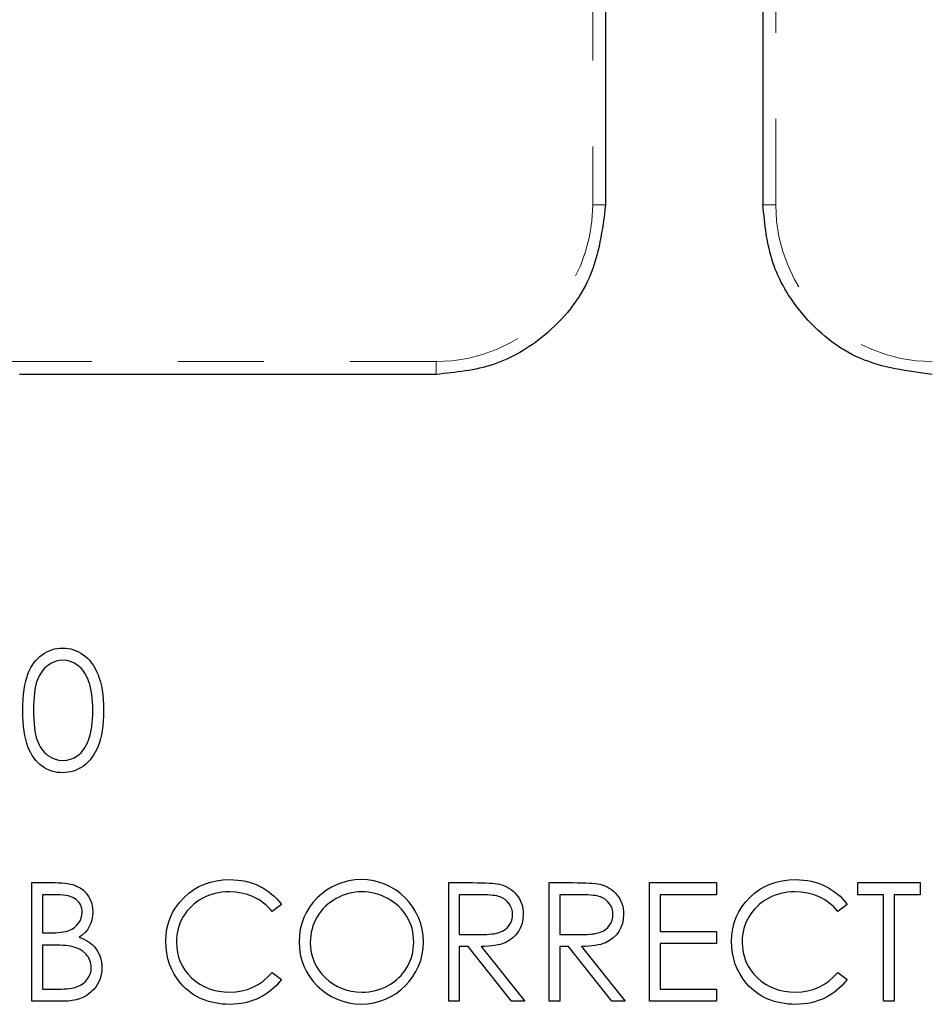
# Model space of a CAD drawing. Header units: inches. Extents: x 7.3 to 43.3, y -43.5 to -20.4.
# Tile 45 of 136: x 20.6 to 21.7, y -31.9 to -30.7. Entities that reach past the tile are written whole.
import ezdxf

# ---------------------------------------------------------------- set-up
doc = ezdxf.new("R2010")
doc.units = ezdxf.units.IN
doc.header["$LTSCALE"] = 0.5
doc.header["$MEASUREMENT"] = 0
doc.linetypes.add('HIDDEN', pattern=[0.225, 0.15, -0.075])
doc.layers.add('APP-M-S', color=30, linetype='Continuous')

msp = doc.modelspace()

# ---------------------------------------------------------------- linework, layer by layer
at = {"color": 7, "linetype": 'Continuous'}
for p, q in [((20.6209, -31.4814), (20.6237, -31.4798)), ((20.6237, -31.4798), (20.6265, -31.4785)), ((20.6265, -31.4785), (20.6295, -31.4774)), ((20.6295, -31.4774), (20.6325, -31.4765)), ((20.6325, -31.4765), (20.6356, -31.4759)), ((20.6356, -31.4759), (20.6387, -31.4756)), ((20.6387, -31.4756), (20.642, -31.4755)), ((20.642, -31.4755), (20.642, -31.4755)), ((20.642, -31.4755), (20.6453, -31.4756)), ((20.6453, -31.4756), (20.6485, -31.4759)), ((20.6485, -31.4759), (20.6516, -31.4765)), ((20.6516, -31.4765), (20.6547, -31.4774)), ((20.6547, -31.4774), (20.6577, -31.4785)), ((20.6577, -31.4785), (20.6606, -31.4798)), ((20.6606, -31.4798), (20.6634, -31.4814)), ((20.6068, -31.4956), (20.6088, -31.4926)), ((20.6088, -31.4926), (20.6109, -31.4899)), ((20.6109, -31.4899), (20.6132, -31.4874)), ((20.6132, -31.4874), (20.6156, -31.4852)), ((20.6156, -31.4852), (20.6182, -31.4832)), ((20.6182, -31.4832), (20.6209, -31.4814)), ((20.6334, -31.4911), (20.6291, -31.493)), ((20.6378, -31.49), (20.6334, -31.4911)), ((20.6424, -31.4896), (20.6378, -31.49)), ((20.6469, -31.49), (20.6424, -31.4896)), ((20.6424, -31.4896), (20.6424, -31.4896)), ((20.6513, -31.4911), (20.6469, -31.49)), ((20.6555, -31.493), (20.6513, -31.4911)), ((20.6634, -31.4814), (20.6661, -31.4832)), ((20.6661, -31.4832), (20.6688, -31.4852)), ((20.6688, -31.4852), (20.6713, -31.4876)), ((20.6713, -31.4876), (20.6736, -31.4901)), ((20.6736, -31.4901), (20.6758, -31.4929)), ((20.6017, -31.5057), (20.6033, -31.5021)), ((20.6033, -31.5021), (20.6049, -31.4987)), ((20.6049, -31.4987), (20.6068, -31.4956)), ((20.6178, -31.503), (20.6163, -31.5053)), ((20.6194, -31.5009), (20.6178, -31.503)), ((20.6211, -31.499), (20.6194, -31.5009)), ((20.623, -31.4972), (20.6211, -31.499)), ((20.625, -31.4956), (20.623, -31.4972)), ((20.6291, -31.493), (20.625, -31.4956)), ((20.6597, -31.4956), (20.6555, -31.493)), ((20.6617, -31.4972), (20.6597, -31.4956)), ((20.6636, -31.499), (20.6617, -31.4972)), ((20.6654, -31.5011), (20.6636, -31.499)), ((20.667, -31.5033), (20.6654, -31.5011)), ((20.6686, -31.5058), (20.667, -31.5033)), ((20.6758, -31.4929), (20.6779, -31.4959)), ((20.6779, -31.4959), (20.6798, -31.4991)), ((20.6798, -31.4991), (20.6816, -31.5027)), ((20.6816, -31.5027), (20.6833, -31.5064)), ((20.5982, -31.5187), (20.5992, -31.514)), ((20.5992, -31.514), (20.6004, -31.5097)), ((20.6004, -31.5097), (20.6017, -31.5057)), ((20.6125, -31.5133), (20.6115, -31.5164)), ((20.6137, -31.5105), (20.6125, -31.5133)), ((20.6149, -31.5078), (20.6137, -31.5105)), ((20.6163, -31.5053), (20.6149, -31.5078)), ((20.67, -31.5085), (20.6686, -31.5058)), ((20.6713, -31.5114), (20.67, -31.5085)), ((20.6725, -31.5146), (20.6713, -31.5114)), ((20.6736, -31.5179), (20.6725, -31.5146)), ((20.6833, -31.5064), (20.6847, -31.5104)), ((20.6847, -31.5104), (20.686, -31.5148)), ((20.686, -31.5148), (20.6871, -31.5195)), ((20.5967, -31.5292), (20.5974, -31.5237)), ((20.5974, -31.5237), (20.5982, -31.5187)), ((20.6099, -31.5236), (20.6094, -31.5278)), ((20.6107, -31.5199), (20.6099, -31.5236)), ((20.6115, -31.5164), (20.6107, -31.5199)), ((20.6746, -31.5215), (20.6736, -31.5179)), ((20.6754, -31.5253), (20.6746, -31.5215)), ((20.676, -31.5294), (20.6754, -31.5253)), ((20.6871, -31.5195), (20.688, -31.5245)), ((20.688, -31.5245), (20.6887, -31.5299)), ((20.596, -31.5413), (20.5963, -31.5351)), ((20.5963, -31.5351), (20.5967, -31.5292)), ((20.6086, -31.5371), (20.6083, -31.5423)), ((20.6089, -31.5323), (20.6086, -31.5371)), ((20.6094, -31.5278), (20.6089, -31.5323)), ((20.6765, -31.5337), (20.676, -31.5294)), ((20.6769, -31.5382), (20.6765, -31.5337)), ((20.6771, -31.5429), (20.6769, -31.5382)), ((20.6887, -31.5299), (20.6892, -31.5356)), ((20.6892, -31.5356), (20.6894, -31.5416)), ((20.5959, -31.548), (20.596, -31.5413)), ((20.596, -31.5545), (20.5959, -31.548)), ((20.6083, -31.5423), (20.6083, -31.5479)), ((20.6083, -31.5479), (20.6083, -31.5534)), ((20.6772, -31.5479), (20.6771, -31.5429)), ((20.6771, -31.5529), (20.6772, -31.5479)), ((20.6772, -31.5479), (20.6772, -31.5479)), ((20.6894, -31.5416), (20.6896, -31.548)), ((20.6896, -31.548), (20.6894, -31.5543)), ((20.6896, -31.548), (20.6896, -31.548)), ((20.5963, -31.5607), (20.596, -31.5545)), ((20.5967, -31.5666), (20.5963, -31.5607)), ((20.6083, -31.5534), (20.6086, -31.5586)), ((20.6086, -31.5586), (20.6089, -31.5635)), ((20.6764, -31.5623), (20.6769, -31.5577)), ((20.6769, -31.5577), (20.6771, -31.5529)), ((20.6892, -31.5603), (20.6887, -31.5659)), ((20.6894, -31.5543), (20.6892, -31.5603)), ((20.5974, -31.572), (20.5967, -31.5666)), ((20.5982, -31.5771), (20.5974, -31.572)), ((20.6089, -31.5635), (20.6093, -31.5679)), ((20.6093, -31.5679), (20.6099, -31.5721)), ((20.6099, -31.5721), (20.6107, -31.5759)), ((20.6743, -31.575), (20.6751, -31.5709)), ((20.6751, -31.5709), (20.6759, -31.5667)), ((20.6759, -31.5667), (20.6764, -31.5623)), ((20.688, -31.5713), (20.6871, -31.5763)), ((20.6887, -31.5659), (20.688, -31.5713)), ((20.5992, -31.5818), (20.5982, -31.5771)), ((20.6004, -31.5862), (20.5992, -31.5818)), ((20.6107, -31.5759), (20.6115, -31.5793)), ((20.6115, -31.5793), (20.6125, -31.5824)), ((20.6125, -31.5824), (20.6136, -31.5853)), ((20.6709, -31.5854), (20.672, -31.5825)), ((20.672, -31.5825), (20.6732, -31.5788)), ((20.672, -31.5825), (20.672, -31.5825)), ((20.6732, -31.5788), (20.6743, -31.575)), ((20.686, -31.5809), (20.6848, -31.5853)), ((20.6871, -31.5763), (20.686, -31.5809)), ((20.6018, -31.5901), (20.6004, -31.5862)), ((20.6034, -31.5937), (20.6018, -31.5901)), ((20.6051, -31.5972), (20.6034, -31.5937)), ((20.6136, -31.5853), (20.6149, -31.5879)), ((20.6149, -31.5879), (20.6162, -31.5904)), ((20.6162, -31.5904), (20.6177, -31.5927)), ((20.6177, -31.5927), (20.6194, -31.5948)), ((20.6194, -31.5948), (20.6211, -31.5968)), ((20.6635, -31.597), (20.6652, -31.595)), ((20.6652, -31.595), (20.6668, -31.5929)), ((20.6668, -31.5929), (20.6683, -31.5906)), ((20.6683, -31.5906), (20.6696, -31.5881)), ((20.6696, -31.5881), (20.6709, -31.5854)), ((20.6817, -31.593), (20.6799, -31.5965)), ((20.6833, -31.5893), (20.6817, -31.593)), ((20.6848, -31.5853), (20.6833, -31.5893)), ((20.6069, -31.6003), (20.6051, -31.5972)), ((20.6089, -31.6033), (20.6069, -31.6003)), ((20.611, -31.606), (20.6089, -31.6033)), ((20.6133, -31.6085), (20.611, -31.606)), ((20.6211, -31.5968), (20.623, -31.5985)), ((20.623, -31.5985), (20.625, -31.6001)), ((20.625, -31.6001), (20.6292, -31.6028)), ((20.6292, -31.6028), (20.6335, -31.6047)), ((20.6335, -31.6047), (20.6379, -31.6058)), ((20.6379, -31.6058), (20.6424, -31.6062)), ((20.6424, -31.6062), (20.647, -31.6058)), ((20.6424, -31.6062), (20.6424, -31.6062)), ((20.647, -31.6058), (20.6514, -31.6047)), ((20.6514, -31.6047), (20.6556, -31.6029)), ((20.6556, -31.6029), (20.6597, -31.6003)), ((20.6597, -31.6003), (20.6617, -31.5987)), ((20.6617, -31.5987), (20.6635, -31.597)), ((20.6738, -31.6056), (20.6714, -31.6081)), ((20.676, -31.6028), (20.6738, -31.6056)), ((20.678, -31.5998), (20.676, -31.6028)), ((20.6799, -31.5965), (20.678, -31.5998)), ((20.6157, -31.6107), (20.6133, -31.6085)), ((20.6183, -31.6127), (20.6157, -31.6107)), ((20.621, -31.6145), (20.6183, -31.6127)), ((20.6237, -31.616), (20.621, -31.6145)), ((20.6266, -31.6174), (20.6237, -31.616)), ((20.6295, -31.6184), (20.6266, -31.6174)), ((20.6325, -31.6192), (20.6295, -31.6184)), ((20.6547, -31.6184), (20.6517, -31.6192)), ((20.6577, -31.6173), (20.6547, -31.6184)), ((20.6606, -31.6159), (20.6577, -31.6173)), ((20.6635, -31.6143), (20.6606, -31.6159)), ((20.6662, -31.6125), (20.6635, -31.6143)), ((20.6689, -31.6104), (20.6662, -31.6125)), ((20.6714, -31.6081), (20.6689, -31.6104)), ((20.6356, -31.6199), (20.6325, -31.6192)), ((20.6387, -31.6202), (20.6356, -31.6199)), ((20.642, -31.6203), (20.6387, -31.6202)), ((20.6453, -31.6202), (20.642, -31.6203)), ((20.642, -31.6203), (20.642, -31.6203)), ((20.6485, -31.6198), (20.6453, -31.6202)), ((20.6517, -31.6192), (20.6485, -31.6198)), ((20.6065, -31.748), (20.6334, -31.748)), ((20.6065, -31.8858), (20.6065, -31.748)), ((20.6334, -31.748), (20.6334, -31.748)), ((20.6334, -31.748), (20.6374, -31.7481)), ((20.6374, -31.7481), (20.6411, -31.7483)), ((20.6411, -31.7483), (20.6445, -31.7486)), ((20.6445, -31.7486), (20.6478, -31.749)), ((20.6478, -31.749), (20.6508, -31.7496)), ((20.6508, -31.7496), (20.6535, -31.7502)), ((20.6535, -31.7502), (20.6561, -31.751)), ((20.6561, -31.751), (20.6584, -31.752)), ((20.6584, -31.752), (20.6625, -31.7542)), ((20.6625, -31.7542), (20.6662, -31.7569)), ((20.7944, -31.7561), (20.8005, -31.7526)), ((20.8005, -31.7526), (20.8069, -31.7497)), ((20.8069, -31.7497), (20.8137, -31.7474)), ((20.8137, -31.7474), (20.8209, -31.7458)), ((20.8209, -31.7458), (20.8283, -31.7448)), ((20.8283, -31.7448), (20.8361, -31.7445)), ((20.8361, -31.7445), (20.8361, -31.7445)), ((20.8361, -31.7445), (20.8409, -31.7446)), ((20.8409, -31.7446), (20.8455, -31.745)), ((20.8455, -31.745), (20.85, -31.7456)), ((20.85, -31.7456), (20.8544, -31.7464)), ((20.8544, -31.7464), (20.8587, -31.7474)), ((20.8587, -31.7474), (20.8628, -31.7488)), ((20.8628, -31.7488), (20.8669, -31.7503)), ((20.8669, -31.7503), (20.8708, -31.7521)), ((20.8708, -31.7521), (20.8746, -31.7541)), ((20.8746, -31.7541), (20.8782, -31.7563)), ((21.0906, -31.748), (21.1181, -31.748)), ((21.0906, -31.8858), (21.0906, -31.748)), ((21.1181, -31.748), (21.1181, -31.748)), ((21.1181, -31.748), (21.1237, -31.7481)), ((21.1237, -31.7481), (21.1287, -31.7481)), ((21.1287, -31.7481), (21.1333, -31.7483)), ((21.1333, -31.7483), (21.1375, -31.7485)), ((21.1375, -31.7485), (21.1411, -31.7488)), ((21.1411, -31.7488), (21.1443, -31.7491)), ((21.1443, -31.7491), (21.1471, -31.7495)), ((21.1471, -31.7495), (21.1494, -31.7499)), ((21.1494, -31.7499), (21.1494, -31.7499)), ((21.1494, -31.7499), (21.1524, -31.7507)), ((21.1524, -31.7507), (21.1552, -31.7517)), ((21.1552, -31.7517), (21.158, -31.7529)), ((21.158, -31.7529), (21.1605, -31.7543)), ((21.1605, -31.7543), (21.163, -31.756)), ((21.2072, -31.748), (21.2347, -31.748)), ((21.2072, -31.8858), (21.2072, -31.748)), ((21.2347, -31.748), (21.2347, -31.748)), ((21.2347, -31.748), (21.2403, -31.7481)), ((21.2403, -31.7481), (21.2453, -31.7481)), ((21.2453, -31.7481), (21.2499, -31.7483)), ((21.2499, -31.7483), (21.2541, -31.7485)), ((21.2541, -31.7485), (21.2577, -31.7488)), ((21.2577, -31.7488), (21.2609, -31.7491)), ((21.2609, -31.7491), (21.2637, -31.7495)), ((21.2637, -31.7495), (21.266, -31.7499)), ((21.266, -31.7499), (21.266, -31.7499)), ((21.266, -31.7499), (21.269, -31.7507)), ((21.269, -31.7507), (21.2718, -31.7517)), ((21.2718, -31.7517), (21.2746, -31.7529)), ((21.2746, -31.7529), (21.2771, -31.7543)), ((21.2771, -31.7543), (21.2796, -31.756)), ((21.3238, -31.748), (21.4015, -31.748)), ((21.3238, -31.8858), (21.3238, -31.748)), ((21.4015, -31.748), (21.4015, -31.748)), ((21.4015, -31.748), (21.4015, -31.7622)), ((21.4515, -31.7561), (21.4577, -31.7526)), ((21.4577, -31.7526), (21.4641, -31.7497)), ((21.4641, -31.7497), (21.4709, -31.7474)), ((21.4709, -31.7474), (21.478, -31.7458)), ((21.478, -31.7458), (21.4855, -31.7448)), ((21.4855, -31.7448), (21.4933, -31.7445)), ((21.4933, -31.7445), (21.4933, -31.7445)), ((21.4933, -31.7445), (21.498, -31.7446)), ((21.498, -31.7446), (21.5027, -31.745)), ((21.5027, -31.745), (21.5072, -31.7456)), ((21.5072, -31.7456), (21.5116, -31.7464)), ((21.5116, -31.7464), (21.5159, -31.7474)), ((21.5159, -31.7474), (21.52, -31.7488)), ((21.52, -31.7488), (21.5241, -31.7503)), ((21.5241, -31.7503), (21.528, -31.7521)), ((21.528, -31.7521), (21.5318, -31.7541)), ((21.5318, -31.7541), (21.5354, -31.7563)), ((21.5658, -31.7622), (21.5658, -31.748)), ((21.5658, -31.748), (21.5658, -31.748)), ((21.5658, -31.748), (21.6382, -31.748)), ((21.6382, -31.748), (21.6382, -31.748)), ((21.6382, -31.748), (21.6382, -31.7622)), ((20.6189, -31.7622), (20.6189, -31.8063)), ((20.6357, -31.7622), (20.6189, -31.7622)), ((20.6393, -31.7622), (20.6357, -31.7622)), ((20.6357, -31.7622), (20.6357, -31.7622)), ((20.6428, -31.7625), (20.6393, -31.7622)), ((20.6459, -31.7629), (20.6428, -31.7625)), ((20.6488, -31.7635), (20.6459, -31.7629)), ((20.6515, -31.7643), (20.6488, -31.7635)), ((20.6538, -31.7652), (20.6515, -31.7643)), ((20.656, -31.7663), (20.6538, -31.7652)), ((20.6578, -31.7676), (20.656, -31.7663)), ((20.6662, -31.7569), (20.6694, -31.7603)), ((20.6694, -31.7603), (20.6721, -31.7641)), ((20.6721, -31.7641), (20.6743, -31.7683)), ((20.7782, -31.7705), (20.7831, -31.7652)), ((20.7831, -31.7652), (20.7886, -31.7603)), ((20.7886, -31.7603), (20.7944, -31.7561)), ((20.8043, -31.7664), (20.8008, -31.7685)), ((20.8079, -31.7646), (20.8043, -31.7664)), ((20.8116, -31.763), (20.8079, -31.7646)), ((20.8154, -31.7617), (20.8116, -31.763)), ((20.8192, -31.7606), (20.8154, -31.7617)), ((20.8231, -31.7597), (20.8192, -31.7606)), ((20.8271, -31.7591), (20.8231, -31.7597)), ((20.8312, -31.7587), (20.8271, -31.7591)), ((20.8354, -31.7586), (20.8312, -31.7587)), ((20.8429, -31.759), (20.8354, -31.7586)), ((20.8354, -31.7586), (20.8354, -31.7586)), ((20.85, -31.7601), (20.8429, -31.759)), ((20.8569, -31.7619), (20.85, -31.7601)), ((20.8635, -31.7645), (20.8569, -31.7619)), ((20.8666, -31.766), (20.8635, -31.7645)), ((20.8697, -31.7677), (20.8666, -31.766)), ((20.8782, -31.7563), (20.8817, -31.7586)), ((20.8817, -31.7586), (20.8849, -31.7612)), ((20.8849, -31.7612), (20.888, -31.7639)), ((20.888, -31.7639), (20.8909, -31.7669)), ((20.8909, -31.7669), (20.8937, -31.77)), ((20.9597, -31.7665), (20.9563, -31.7686)), ((20.9633, -31.7647), (20.9597, -31.7665)), ((20.9669, -31.7631), (20.9633, -31.7647)), ((20.9706, -31.7617), (20.9669, -31.7631)), ((20.9743, -31.7606), (20.9706, -31.7617)), ((20.978, -31.7597), (20.9743, -31.7606)), ((20.9818, -31.7591), (20.978, -31.7597)), ((20.9857, -31.7587), (20.9818, -31.7591)), ((20.9896, -31.7586), (20.9857, -31.7587)), ((20.9936, -31.7587), (20.9896, -31.7586)), ((20.9975, -31.7591), (20.9936, -31.7587)), ((21.0014, -31.7597), (20.9975, -31.7591)), ((21.0052, -31.7606), (21.0014, -31.7597)), ((21.0089, -31.7617), (21.0052, -31.7606)), ((21.0126, -31.7631), (21.0089, -31.7617)), ((21.0163, -31.7647), (21.0126, -31.7631)), ((21.0199, -31.7665), (21.0163, -31.7647)), ((21.0234, -31.7686), (21.0199, -31.7665)), ((21.1029, -31.7622), (21.1029, -31.8081)), ((21.1288, -31.7622), (21.1029, -31.7622)), ((21.1324, -31.7622), (21.1288, -31.7622)), ((21.1288, -31.7622), (21.1288, -31.7622)), ((21.1358, -31.7623), (21.1324, -31.7622)), ((21.1388, -31.7625), (21.1358, -31.7623)), ((21.1417, -31.7628), (21.1388, -31.7625)), ((21.1442, -31.7631), (21.1417, -31.7628)), ((21.1465, -31.7635), (21.1442, -31.7631)), ((21.1485, -31.764), (21.1465, -31.7635)), ((21.1503, -31.7646), (21.1485, -31.764)), ((21.1534, -31.7659), (21.1503, -31.7646)), ((21.1562, -31.7677), (21.1534, -31.7659)), ((21.163, -31.756), (21.1653, -31.7578)), ((21.1653, -31.7578), (21.1674, -31.7598)), ((21.1674, -31.7598), (21.1694, -31.762)), ((21.1694, -31.762), (21.1712, -31.7644)), ((21.1712, -31.7644), (21.1728, -31.767)), ((21.1728, -31.767), (21.1741, -31.7696)), ((21.2195, -31.7622), (21.2195, -31.8081)), ((21.2454, -31.7622), (21.2195, -31.7622)), ((21.249, -31.7622), (21.2454, -31.7622)), ((21.2454, -31.7622), (21.2454, -31.7622)), ((21.2524, -31.7623), (21.249, -31.7622)), ((21.2554, -31.7625), (21.2524, -31.7623)), ((21.2583, -31.7628), (21.2554, -31.7625)), ((21.2608, -31.7631), (21.2583, -31.7628)), ((21.2631, -31.7635), (21.2608, -31.7631)), ((21.2651, -31.764), (21.2631, -31.7635)), ((21.2669, -31.7646), (21.2651, -31.764)), ((21.27, -31.7659), (21.2669, -31.7646)), ((21.2728, -31.7677), (21.27, -31.7659)), ((21.2796, -31.756), (21.2819, -31.7578)), ((21.2819, -31.7578), (21.284, -31.7598)), ((21.284, -31.7598), (21.286, -31.762)), ((21.286, -31.762), (21.2878, -31.7644)), ((21.2878, -31.7644), (21.2894, -31.767)), ((21.2894, -31.767), (21.2907, -31.7696)), ((21.4015, -31.7622), (21.3361, -31.7622)), ((21.3361, -31.7622), (21.3361, -31.7622)), ((21.3361, -31.7622), (21.3361, -31.8046)), ((21.4015, -31.7622), (21.4015, -31.7622)), ((21.4353, -31.7705), (21.4403, -31.7652)), ((21.4403, -31.7652), (21.4458, -31.7603)), ((21.4458, -31.7603), (21.4515, -31.7561)), ((21.4615, -31.7664), (21.458, -31.7685)), ((21.4651, -31.7646), (21.4615, -31.7664)), ((21.4688, -31.763), (21.4651, -31.7646)), ((21.4725, -31.7617), (21.4688, -31.763)), ((21.4764, -31.7606), (21.4725, -31.7617)), ((21.4803, -31.7597), (21.4764, -31.7606)), ((21.4843, -31.7591), (21.4803, -31.7597)), ((21.4884, -31.7587), (21.4843, -31.7591)), ((21.4925, -31.7586), (21.4884, -31.7587)), ((21.5, -31.759), (21.4925, -31.7586)), ((21.4925, -31.7586), (21.4925, -31.7586)), ((21.5072, -31.7601), (21.5, -31.759)), ((21.5141, -31.7619), (21.5072, -31.7601)), ((21.5207, -31.7645), (21.5141, -31.7619)), ((21.5238, -31.766), (21.5207, -31.7645)), ((21.5268, -31.7677), (21.5238, -31.766)), ((21.5354, -31.7563), (21.5388, -31.7586)), ((21.5388, -31.7586), (21.5421, -31.7612)), ((21.5421, -31.7612), (21.5452, -31.7639)), ((21.5452, -31.7639), (21.5481, -31.7669)), ((21.5481, -31.7669), (21.5509, -31.77)), ((21.5958, -31.7622), (21.5658, -31.7622)), ((21.5958, -31.8858), (21.5958, -31.7622)), ((21.5958, -31.7622), (21.5958, -31.7622)), ((21.6382, -31.7622), (21.6082, -31.7622)), ((21.6082, -31.7622), (21.6082, -31.7622)), ((21.6082, -31.7622), (21.6082, -31.8858)), ((21.6382, -31.7622), (21.6382, -31.7622)), ((20.6595, -31.769), (20.6578, -31.7676)), ((20.6609, -31.7705), (20.6595, -31.769)), ((20.6621, -31.7722), (20.6609, -31.7705)), ((20.6631, -31.774), (20.6621, -31.7722)), ((20.6638, -31.7759), (20.6631, -31.774)), ((20.6644, -31.7779), (20.6638, -31.7759)), ((20.6647, -31.7801), (20.6644, -31.7779)), ((20.6743, -31.7683), (20.6759, -31.7726)), ((20.6759, -31.7726), (20.6769, -31.7773)), ((20.6769, -31.7773), (20.6772, -31.7822)), ((20.7702, -31.782), (20.7739, -31.7761)), ((20.7739, -31.7761), (20.7782, -31.7705)), ((20.789, -31.7783), (20.7865, -31.7812)), ((20.7917, -31.7756), (20.789, -31.7783)), ((20.7945, -31.7731), (20.7917, -31.7756)), ((20.7976, -31.7707), (20.7945, -31.7731)), ((20.8008, -31.7685), (20.7976, -31.7707)), ((20.8726, -31.7696), (20.8697, -31.7677)), ((20.8754, -31.7717), (20.8726, -31.7696)), ((20.8781, -31.7739), (20.8754, -31.7717)), ((20.8806, -31.7763), (20.8781, -31.7739)), ((20.8831, -31.7789), (20.8806, -31.7763)), ((20.8962, -31.7733), (20.8854, -31.7816)), ((20.8937, -31.77), (20.8962, -31.7733)), ((20.9445, -31.7785), (20.9421, -31.7814)), ((20.9472, -31.7758), (20.9445, -31.7785)), ((20.95, -31.7732), (20.9472, -31.7758)), ((20.9531, -31.7708), (20.95, -31.7732)), ((20.9563, -31.7686), (20.9531, -31.7708)), ((21.0266, -31.7708), (21.0234, -31.7686)), ((21.0297, -31.7731), (21.0266, -31.7708)), ((21.0326, -31.7757), (21.0297, -31.7731)), ((21.0353, -31.7784), (21.0326, -31.7757)), ((21.0377, -31.7813), (21.0353, -31.7784)), ((21.1586, -31.7699), (21.1562, -31.7677)), ((21.1608, -31.7725), (21.1586, -31.7699)), ((21.1625, -31.7754), (21.1608, -31.7725)), ((21.1638, -31.7784), (21.1625, -31.7754)), ((21.1645, -31.7815), (21.1638, -31.7784)), ((21.1741, -31.7696), (21.1752, -31.7724)), ((21.1752, -31.7724), (21.1761, -31.7753)), ((21.1761, -31.7753), (21.1767, -31.7784)), ((21.1767, -31.7784), (21.177, -31.7816)), ((21.2752, -31.7699), (21.2728, -31.7677)), ((21.2774, -31.7725), (21.2752, -31.7699)), ((21.2791, -31.7754), (21.2774, -31.7725)), ((21.2804, -31.7784), (21.2791, -31.7754)), ((21.2811, -31.7815), (21.2804, -31.7784)), ((21.2907, -31.7696), (21.2918, -31.7724)), ((21.2918, -31.7724), (21.2927, -31.7753)), ((21.2927, -31.7753), (21.2933, -31.7784)), ((21.2933, -31.7784), (21.2936, -31.7816)), ((21.4274, -31.782), (21.4311, -31.7761)), ((21.4311, -31.7761), (21.4353, -31.7705)), ((21.4462, -31.7783), (21.4437, -31.7812)), ((21.4488, -31.7756), (21.4462, -31.7783)), ((21.4517, -31.7731), (21.4488, -31.7756)), ((21.4548, -31.7707), (21.4517, -31.7731)), ((21.458, -31.7685), (21.4548, -31.7707)), ((21.5297, -31.7696), (21.5268, -31.7677)), ((21.5326, -31.7717), (21.5297, -31.7696)), ((21.5352, -31.7739), (21.5326, -31.7717)), ((21.5378, -31.7763), (21.5352, -31.7739)), ((21.5403, -31.7789), (21.5378, -31.7763)), ((21.5534, -31.7733), (21.5426, -31.7816)), ((21.5509, -31.77), (21.5534, -31.7733)), ((20.6625, -31.7923), (20.6638, -31.7891)), ((20.6638, -31.7891), (20.6646, -31.7859)), ((20.6646, -31.7859), (20.6648, -31.7824)), ((20.6648, -31.7824), (20.6647, -31.7801)), ((20.6648, -31.7824), (20.6648, -31.7824)), ((20.6769, -31.7867), (20.6762, -31.7911)), ((20.6772, -31.7822), (20.6769, -31.7867)), ((20.6772, -31.7822), (20.6772, -31.7822)), ((20.765, -31.7948), (20.7673, -31.7882)), ((20.7673, -31.7882), (20.7702, -31.782)), ((20.7822, -31.7874), (20.7803, -31.7908)), ((20.7843, -31.7842), (20.7822, -31.7874)), ((20.7865, -31.7812), (20.7843, -31.7842)), ((20.8854, -31.7816), (20.8831, -31.7789)), ((20.8854, -31.7816), (20.8854, -31.7816)), ((20.9377, -31.7877), (20.9359, -31.7911)), ((20.9398, -31.7845), (20.9377, -31.7877)), ((20.9421, -31.7814), (20.9398, -31.7845)), ((21.04, -31.7843), (21.0377, -31.7813)), ((21.0421, -31.7875), (21.04, -31.7843)), ((21.0439, -31.7908), (21.0421, -31.7875)), ((21.1638, -31.7915), (21.1645, -31.7882)), ((21.1648, -31.7848), (21.1645, -31.7815)), ((21.1645, -31.7882), (21.1648, -31.7848)), ((21.1648, -31.7848), (21.1648, -31.7848)), ((21.1771, -31.7849), (21.1768, -31.7904)), ((21.177, -31.7816), (21.1771, -31.7849)), ((21.1771, -31.7849), (21.1771, -31.7849)), ((21.2804, -31.7915), (21.2811, -31.7882)), ((21.2814, -31.7848), (21.2811, -31.7815)), ((21.2811, -31.7882), (21.2814, -31.7848)), ((21.2814, -31.7848), (21.2814, -31.7848)), ((21.2937, -31.7849), (21.2934, -31.7904)), ((21.2936, -31.7816), (21.2937, -31.7849)), ((21.2937, -31.7849), (21.2937, -31.7849)), ((21.4221, -31.7948), (21.4245, -31.7882)), ((21.4245, -31.7882), (21.4274, -31.782)), ((21.4394, -31.7874), (21.4375, -31.7908)), ((21.4414, -31.7842), (21.4394, -31.7874)), ((21.4437, -31.7812), (21.4414, -31.7842)), ((21.5426, -31.7816), (21.5403, -31.7789)), ((21.5426, -31.7816), (21.5426, -31.7816)), ((20.6528, -31.8021), (20.6558, -31.8002)), ((20.6558, -31.8002), (20.6584, -31.7979)), ((20.6584, -31.7979), (20.6606, -31.7952)), ((20.6606, -31.7952), (20.6625, -31.7923)), ((20.6731, -31.7991), (20.6709, -31.8027)), ((20.6749, -31.7952), (20.6731, -31.7991)), ((20.6762, -31.7911), (20.6749, -31.7952)), ((20.7623, -31.8087), (20.7633, -31.8016)), ((20.7633, -31.8016), (20.765, -31.7948)), ((20.7763, -31.8014), (20.7755, -31.8052)), ((20.7774, -31.7978), (20.7763, -31.8014)), ((20.7788, -31.7942), (20.7774, -31.7978)), ((20.7803, -31.7908), (20.7788, -31.7942)), ((20.9329, -31.7982), (20.9318, -31.8019)), ((20.9343, -31.7946), (20.9329, -31.7982)), ((20.9359, -31.7911), (20.9343, -31.7946)), ((21.0455, -31.7943), (21.0439, -31.7908)), ((21.0469, -31.7978), (21.0455, -31.7943)), ((21.048, -31.8014), (21.0469, -31.7978)), ((21.0488, -31.8051), (21.048, -31.8014)), ((21.1561, -31.8024), (21.1587, -31.8001)), ((21.1587, -31.8001), (21.1608, -31.7975)), ((21.1608, -31.7975), (21.1626, -31.7946)), ((21.1626, -31.7946), (21.1638, -31.7915)), ((21.1741, -31.8003), (21.1717, -31.8048)), ((21.1758, -31.7955), (21.1741, -31.8003)), ((21.1768, -31.7904), (21.1758, -31.7955)), ((21.2727, -31.8024), (21.2753, -31.8001)), ((21.2753, -31.8001), (21.2774, -31.7975)), ((21.2774, -31.7975), (21.2792, -31.7946)), ((21.2792, -31.7946), (21.2804, -31.7915)), ((21.2907, -31.8003), (21.2883, -31.8048)), ((21.2924, -31.7955), (21.2907, -31.8003)), ((21.2934, -31.7904), (21.2924, -31.7955)), ((21.4195, -31.8087), (21.4205, -31.8016)), ((21.4205, -31.8016), (21.4221, -31.7948)), ((21.4335, -31.8014), (21.4326, -31.8052)), ((21.4346, -31.7978), (21.4335, -31.8014)), ((21.4359, -31.7942), (21.4346, -31.7978)), ((21.4375, -31.7908), (21.4359, -31.7942)), ((20.6189, -31.8063), (20.6189, -31.8063)), ((20.6189, -31.8063), (20.6272, -31.8063)), ((20.6272, -31.8063), (20.6272, -31.8063)), ((20.6272, -31.8063), (20.6308, -31.8063)), ((20.6308, -31.8063), (20.6342, -31.8062)), ((20.6342, -31.8062), (20.6374, -31.8059)), ((20.6374, -31.8059), (20.6403, -31.8057)), ((20.6403, -31.8057), (20.6429, -31.8053)), ((20.6429, -31.8053), (20.6453, -31.8048)), ((20.6453, -31.8048), (20.6475, -31.8043)), ((20.6475, -31.8043), (20.6494, -31.8036)), ((20.6494, -31.8036), (20.6528, -31.8021)), ((20.6649, -31.8089), (20.6613, -31.8115)), ((20.6613, -31.8115), (20.6613, -31.8115)), ((20.6613, -31.8115), (20.6659, -31.8134)), ((20.6682, -31.806), (20.6649, -31.8089)), ((20.6709, -31.8027), (20.6682, -31.806)), ((20.762, -31.8161), (20.7623, -31.8087)), ((20.7745, -31.813), (20.7743, -31.8171)), ((20.7748, -31.809), (20.7745, -31.813)), ((20.7755, -31.8052), (20.7748, -31.809)), ((20.9303, -31.8095), (20.9299, -31.8134)), ((20.9309, -31.8056), (20.9303, -31.8095)), ((20.9318, -31.8019), (20.9309, -31.8056)), ((21.0494, -31.8089), (21.0488, -31.8051)), ((21.0498, -31.8128), (21.0494, -31.8089)), ((21.0499, -31.8168), (21.0498, -31.8128)), ((21.1029, -31.8081), (21.1029, -31.8081)), ((21.1029, -31.8081), (21.1282, -31.8083)), ((21.1282, -31.8083), (21.1282, -31.8083)), ((21.1282, -31.8083), (21.1317, -31.8083)), ((21.1317, -31.8083), (21.135, -31.8081)), ((21.135, -31.8081), (21.1381, -31.8079)), ((21.1381, -31.8079), (21.1409, -31.8076)), ((21.1409, -31.8076), (21.1435, -31.8073)), ((21.1435, -31.8073), (21.1459, -31.8068)), ((21.1459, -31.8068), (21.148, -31.8063)), ((21.148, -31.8063), (21.1499, -31.8057)), ((21.1499, -31.8057), (21.1532, -31.8042)), ((21.1532, -31.8042), (21.1561, -31.8024)), ((21.1651, -31.8123), (21.1609, -31.8153)), ((21.1687, -31.8088), (21.1651, -31.8123)), ((21.1717, -31.8048), (21.1687, -31.8088)), ((21.2195, -31.8081), (21.2195, -31.8081)), ((21.2195, -31.8081), (21.2448, -31.8083)), ((21.2448, -31.8083), (21.2448, -31.8083)), ((21.2448, -31.8083), (21.2483, -31.8083)), ((21.2483, -31.8083), (21.2516, -31.8081)), ((21.2516, -31.8081), (21.2547, -31.8079)), ((21.2547, -31.8079), (21.2575, -31.8076)), ((21.2575, -31.8076), (21.2601, -31.8073)), ((21.2601, -31.8073), (21.2625, -31.8068)), ((21.2625, -31.8068), (21.2646, -31.8063)), ((21.2646, -31.8063), (21.2665, -31.8057)), ((21.2665, -31.8057), (21.2698, -31.8042)), ((21.2698, -31.8042), (21.2727, -31.8024)), ((21.2817, -31.8123), (21.2775, -31.8153)), ((21.2853, -31.8088), (21.2817, -31.8123)), ((21.2883, -31.8048), (21.2853, -31.8088)), ((21.3361, -31.8046), (21.3361, -31.8046)), ((21.3361, -31.8046), (21.4015, -31.8046)), ((21.4015, -31.8046), (21.4015, -31.8046)), ((21.4015, -31.8046), (21.4015, -31.8187)), ((21.4192, -31.8161), (21.4195, -31.8087)), ((21.4316, -31.813), (21.4315, -31.8171)), ((21.432, -31.809), (21.4316, -31.813)), ((21.4326, -31.8052), (21.432, -31.809)), ((20.6189, -31.8205), (20.6189, -31.8717)), ((20.6271, -31.8205), (20.6189, -31.8205)), ((20.6315, -31.8205), (20.6271, -31.8205)), ((20.6271, -31.8205), (20.6271, -31.8205)), ((20.6356, -31.8206), (20.6315, -31.8205)), ((20.6393, -31.8207), (20.6356, -31.8206)), ((20.6427, -31.8209), (20.6393, -31.8207)), ((20.6458, -31.8211), (20.6427, -31.8209)), ((20.6485, -31.8214), (20.6458, -31.8211)), ((20.6509, -31.8217), (20.6485, -31.8214)), ((20.6529, -31.8221), (20.6509, -31.8217)), ((20.6578, -31.8236), (20.6529, -31.8221)), ((20.6529, -31.8221), (20.6529, -31.8221)), ((20.6623, -31.8256), (20.6578, -31.8236)), ((20.6659, -31.8134), (20.67, -31.8154)), ((20.67, -31.8154), (20.6735, -31.8176)), ((20.6735, -31.8176), (20.6765, -31.82)), ((20.6765, -31.82), (20.679, -31.8226)), ((20.679, -31.8226), (20.6812, -31.8253)), ((20.7623, -31.8232), (20.762, -31.8161)), ((20.762, -31.8161), (20.762, -31.8161)), ((20.7631, -31.83), (20.7623, -31.8232)), ((20.7743, -31.8171), (20.7743, -31.8171)), ((20.7743, -31.8171), (20.7746, -31.8232)), ((20.7746, -31.8232), (20.7755, -31.829)), ((20.9299, -31.8134), (20.9298, -31.8175)), ((20.9298, -31.8175), (20.9298, -31.8175)), ((20.9298, -31.8175), (20.9301, -31.8234)), ((20.9301, -31.8234), (20.9309, -31.8292)), ((21.0494, -31.8248), (21.0498, -31.8209)), ((21.0498, -31.8209), (21.0499, -31.8168)), ((21.0499, -31.8168), (21.0499, -31.8168)), ((21.113, -31.8222), (21.1029, -31.8222)), ((21.1029, -31.8222), (21.1029, -31.8222)), ((21.1029, -31.8222), (21.1029, -31.8858)), ((21.1636, -31.8858), (21.113, -31.8222)), ((21.113, -31.8222), (21.113, -31.8222)), ((21.1326, -31.8221), (21.1283, -31.8222)), ((21.1283, -31.8222), (21.1283, -31.8222)), ((21.1283, -31.8222), (21.1789, -31.8858)), ((21.1367, -31.8219), (21.1326, -31.8221)), ((21.1405, -31.8216), (21.1367, -31.8219)), ((21.1441, -31.8211), (21.1405, -31.8216)), ((21.1475, -31.8204), (21.1441, -31.8211)), ((21.1506, -31.8197), (21.1475, -31.8204)), ((21.1535, -31.8188), (21.1506, -31.8197)), ((21.1562, -31.8178), (21.1535, -31.8188)), ((21.1609, -31.8153), (21.1562, -31.8178)), ((21.2296, -31.8222), (21.2195, -31.8222)), ((21.2195, -31.8222), (21.2195, -31.8222)), ((21.2195, -31.8222), (21.2195, -31.8858)), ((21.2802, -31.8858), (21.2296, -31.8222)), ((21.2296, -31.8222), (21.2296, -31.8222)), ((21.2492, -31.8221), (21.2449, -31.8222)), ((21.2449, -31.8222), (21.2449, -31.8222)), ((21.2449, -31.8222), (21.2955, -31.8858)), ((21.2533, -31.8219), (21.2492, -31.8221)), ((21.2571, -31.8216), (21.2533, -31.8219)), ((21.2607, -31.8211), (21.2571, -31.8216)), ((21.2641, -31.8204), (21.2607, -31.8211)), ((21.2672, -31.8197), (21.2641, -31.8204)), ((21.2701, -31.8188), (21.2672, -31.8197)), ((21.2728, -31.8178), (21.2701, -31.8188)), ((21.2775, -31.8153), (21.2728, -31.8178)), ((21.4015, -31.8187), (21.3361, -31.8187)), ((21.3361, -31.8187), (21.3361, -31.8187)), ((21.3361, -31.8187), (21.3361, -31.8717)), ((21.4015, -31.8187), (21.4015, -31.8187)), ((21.4194, -31.8232), (21.4192, -31.8161)), ((21.4192, -31.8161), (21.4192, -31.8161)), ((21.4203, -31.83), (21.4194, -31.8232)), ((21.4315, -31.8171), (21.4315, -31.8171)), ((21.4315, -31.8171), (21.4318, -31.8232)), ((21.4318, -31.8232), (21.4326, -31.829)), ((20.6661, -31.8281), (20.6623, -31.8256)), ((20.6694, -31.8312), (20.6661, -31.8281)), ((20.6708, -31.8329), (20.6694, -31.8312)), ((20.672, -31.8346), (20.6708, -31.8329)), ((20.6731, -31.8365), (20.672, -31.8346)), ((20.6812, -31.8253), (20.6832, -31.8284)), ((20.6832, -31.8284), (20.6848, -31.8317)), ((20.6848, -31.8317), (20.6861, -31.8353)), ((20.6861, -31.8353), (20.687, -31.8389)), ((20.7644, -31.8365), (20.7631, -31.83)), ((20.7755, -31.829), (20.7768, -31.8346)), ((20.7768, -31.8346), (20.7787, -31.8399)), ((20.9309, -31.8292), (20.9323, -31.8346)), ((20.9323, -31.8346), (20.9342, -31.8399)), ((21.0469, -31.8361), (21.048, -31.8324)), ((21.048, -31.8324), (21.0488, -31.8287)), ((21.0488, -31.8287), (21.0494, -31.8248)), ((21.4216, -31.8365), (21.4203, -31.83)), ((21.4326, -31.829), (21.434, -31.8346)), ((21.434, -31.8346), (21.4359, -31.8399)), ((20.6739, -31.8384), (20.6731, -31.8365)), ((20.6746, -31.8404), (20.6739, -31.8384)), ((20.675, -31.8424), (20.6746, -31.8404)), ((20.6753, -31.8445), (20.675, -31.8424)), ((20.6751, -31.8502), (20.6754, -31.8467)), ((20.6754, -31.8467), (20.6753, -31.8445)), ((20.6754, -31.8467), (20.6754, -31.8467)), ((20.687, -31.8389), (20.6876, -31.8428)), ((20.6876, -31.8428), (20.6878, -31.8467)), ((20.6878, -31.8467), (20.6876, -31.8507)), ((20.6878, -31.8467), (20.6878, -31.8467)), ((20.7663, -31.8428), (20.7644, -31.8365)), ((20.7688, -31.8488), (20.7663, -31.8428)), ((20.7787, -31.8399), (20.7812, -31.8449)), ((20.7812, -31.8449), (20.7842, -31.8497)), ((20.9342, -31.8399), (20.9367, -31.8449)), ((20.9367, -31.8449), (20.9397, -31.8497)), ((21.04, -31.8498), (21.0421, -31.8465)), ((21.0421, -31.8465), (21.0439, -31.8431)), ((21.0439, -31.8431), (21.0455, -31.8396)), ((21.0455, -31.8396), (21.0469, -31.8361)), ((21.4235, -31.8428), (21.4216, -31.8365)), ((21.426, -31.8488), (21.4235, -31.8428)), ((21.4359, -31.8399), (21.4384, -31.8449)), ((21.4384, -31.8449), (21.4414, -31.8497)), ((20.671, -31.8599), (20.6729, -31.8568)), ((20.6729, -31.8568), (20.6743, -31.8536)), ((20.6743, -31.8536), (20.6751, -31.8502)), ((20.6861, -31.8583), (20.6848, -31.8618)), ((20.687, -31.8546), (20.6861, -31.8583)), ((20.6876, -31.8507), (20.687, -31.8546)), ((20.7718, -31.8545), (20.7688, -31.8488)), ((20.7754, -31.86), (20.7718, -31.8545)), ((20.7842, -31.8497), (20.7878, -31.8543)), ((20.7878, -31.8543), (20.7919, -31.8586)), ((20.7919, -31.8586), (20.7964, -31.8625)), ((20.8749, -31.8623), (20.8803, -31.8576)), ((20.8803, -31.8576), (20.8854, -31.8523)), ((20.8854, -31.8523), (20.8854, -31.8523)), ((20.8854, -31.8523), (20.8962, -31.8605)), ((20.9397, -31.8497), (20.9432, -31.8542)), ((20.9432, -31.8542), (20.9473, -31.8585)), ((20.9473, -31.8585), (20.9518, -31.8624)), ((21.0298, -31.861), (21.0327, -31.8584)), ((21.0327, -31.8584), (21.0353, -31.8557)), ((21.0353, -31.8557), (21.0378, -31.8528)), ((21.0378, -31.8528), (21.04, -31.8498)), ((21.429, -31.8545), (21.426, -31.8488)), ((21.4325, -31.86), (21.429, -31.8545)), ((21.4414, -31.8497), (21.445, -31.8543)), ((21.445, -31.8543), (21.4491, -31.8586)), ((21.4491, -31.8586), (21.4536, -31.8625)), ((21.5321, -31.8623), (21.5375, -31.8576)), ((21.5375, -31.8576), (21.5426, -31.8523)), ((21.5426, -31.8523), (21.5426, -31.8523)), ((21.5426, -31.8523), (21.5534, -31.8605)), ((20.6527, -31.8706), (20.6552, -31.8701)), ((20.6552, -31.8701), (20.6574, -31.8695)), ((20.6574, -31.8695), (20.6594, -31.8688)), ((20.6594, -31.8688), (20.6628, -31.8672)), ((20.6628, -31.8672), (20.6659, -31.8652)), ((20.6659, -31.8652), (20.6686, -31.8627)), ((20.6686, -31.8627), (20.671, -31.8599)), ((20.681, -31.8685), (20.6786, -31.8716)), ((20.6831, -31.8652), (20.681, -31.8685)), ((20.6848, -31.8618), (20.6831, -31.8652)), ((20.7795, -31.8653), (20.7754, -31.86)), ((20.7821, -31.8682), (20.7795, -31.8653)), ((20.7795, -31.8653), (20.7795, -31.8653)), ((20.7849, -31.8709), (20.7821, -31.8682)), ((20.7964, -31.8625), (20.8013, -31.8659)), ((20.8013, -31.8659), (20.8064, -31.8687)), ((20.8064, -31.8687), (20.8117, -31.8711)), ((20.8569, -31.872), (20.8632, -31.8695)), ((20.8632, -31.8695), (20.8692, -31.8663)), ((20.8692, -31.8663), (20.8749, -31.8623)), ((20.8878, -31.8699), (20.8847, -31.8727)), ((20.8908, -31.867), (20.8878, -31.8699)), ((20.8936, -31.8638), (20.8908, -31.867)), ((20.8962, -31.8605), (20.8936, -31.8638)), ((20.8962, -31.8605), (20.8962, -31.8605)), ((20.9518, -31.8624), (20.9566, -31.8658)), ((20.9566, -31.8658), (20.9615, -31.8687)), ((20.9615, -31.8687), (20.9667, -31.871)), ((21.013, -31.8709), (21.0166, -31.8693)), ((21.0166, -31.8693), (21.0202, -31.8675)), ((21.0202, -31.8675), (21.0236, -31.8655)), ((21.0236, -31.8655), (21.0268, -31.8634)), ((21.0268, -31.8634), (21.0298, -31.861)), ((21.4366, -31.8653), (21.4325, -31.86)), ((21.4393, -31.8682), (21.4366, -31.8653)), ((21.4366, -31.8653), (21.4366, -31.8653)), ((21.4421, -31.8709), (21.4393, -31.8682)), ((21.4536, -31.8625), (21.4584, -31.8659)), ((21.4584, -31.8659), (21.4635, -31.8687)), ((21.4635, -31.8687), (21.4689, -31.8711)), ((21.5141, -31.872), (21.5204, -31.8695)), ((21.5204, -31.8695), (21.5264, -31.8663)), ((21.5264, -31.8663), (21.5321, -31.8623)), ((21.545, -31.8699), (21.5419, -31.8727)), ((21.548, -31.867), (21.545, -31.8699)), ((21.5508, -31.8638), (21.548, -31.867)), ((21.5534, -31.8605), (21.5508, -31.8638)), ((21.5534, -31.8605), (21.5534, -31.8605)), ((20.6189, -31.8717), (20.6189, -31.8717)), ((20.6189, -31.8717), (20.6365, -31.8717)), ((20.6365, -31.8717), (20.6403, -31.8716)), ((20.6365, -31.8717), (20.6365, -31.8717)), ((20.6403, -31.8716), (20.6438, -31.8715)), ((20.6438, -31.8715), (20.647, -31.8713)), ((20.647, -31.8713), (20.65, -31.871)), ((20.65, -31.871), (20.6527, -31.8706)), ((20.6657, -31.8814), (20.6619, -31.883)), ((20.6693, -31.8794), (20.6657, -31.8814)), ((20.6727, -31.8771), (20.6693, -31.8794)), ((20.6758, -31.8745), (20.6727, -31.8771)), ((20.6786, -31.8716), (20.6758, -31.8745)), ((20.7878, -31.8735), (20.7849, -31.8709)), ((20.7908, -31.8758), (20.7878, -31.8735)), ((20.7939, -31.878), (20.7908, -31.8758)), ((20.7972, -31.8799), (20.7939, -31.878)), ((20.8006, -31.8817), (20.7972, -31.8799)), ((20.8117, -31.8711), (20.8174, -31.8729)), ((20.8174, -31.8729), (20.8234, -31.8742)), ((20.8234, -31.8742), (20.8297, -31.875)), ((20.8297, -31.875), (20.8362, -31.8752)), ((20.8362, -31.8752), (20.8434, -31.8749)), ((20.8362, -31.8752), (20.8362, -31.8752)), ((20.8434, -31.8749), (20.8503, -31.8738)), ((20.8503, -31.8738), (20.8569, -31.872)), ((20.8744, -31.8798), (20.8706, -31.8818)), ((20.878, -31.8777), (20.8744, -31.8798)), ((20.8814, -31.8753), (20.878, -31.8777)), ((20.8847, -31.8727), (20.8814, -31.8753)), ((20.9667, -31.871), (20.9721, -31.8729)), ((20.9721, -31.8729), (20.9777, -31.8742)), ((20.9777, -31.8742), (20.9835, -31.875)), ((20.9835, -31.875), (20.9896, -31.8752)), ((20.9896, -31.8752), (20.9937, -31.8751)), ((20.9896, -31.8752), (20.9896, -31.8752)), ((20.9937, -31.8751), (20.9977, -31.8748)), ((20.9977, -31.8748), (21.0016, -31.8741)), ((21.0016, -31.8741), (21.0055, -31.8733)), ((21.0055, -31.8733), (21.0093, -31.8722)), ((21.0093, -31.8722), (21.013, -31.8709)), ((21.3361, -31.8717), (21.3361, -31.8717)), ((21.3361, -31.8717), (21.4015, -31.8717)), ((21.4015, -31.8717), (21.4015, -31.8717)), ((21.4015, -31.8717), (21.4015, -31.8858)), ((21.445, -31.8735), (21.4421, -31.8709)), ((21.448, -31.8758), (21.445, -31.8735)), ((21.4511, -31.878), (21.448, -31.8758)), ((21.4544, -31.8799), (21.4511, -31.878)), ((21.4577, -31.8817), (21.4544, -31.8799)), ((21.4689, -31.8711), (21.4746, -31.8729)), ((21.4746, -31.8729), (21.4806, -31.8742)), ((21.4806, -31.8742), (21.4868, -31.875)), ((21.4868, -31.875), (21.4934, -31.8752)), ((21.4934, -31.8752), (21.5006, -31.8749)), ((21.4934, -31.8752), (21.4934, -31.8752)), ((21.5006, -31.8749), (21.5075, -31.8738)), ((21.5075, -31.8738), (21.5141, -31.872)), ((21.5315, -31.8798), (21.5278, -31.8818)), ((21.5351, -31.8777), (21.5315, -31.8798)), ((21.5386, -31.8753), (21.5351, -31.8777)), ((21.5419, -31.8727), (21.5386, -31.8753)), ((20.6438, -31.8858), (20.6065, -31.8858)), ((20.6065, -31.8858), (20.6065, -31.8858)), ((20.6487, -31.8857), (20.6438, -31.8858)), ((20.6438, -31.8858), (20.6438, -31.8858)), ((20.6533, -31.8851), (20.6487, -31.8857)), ((20.6577, -31.8842), (20.6533, -31.8851)), ((20.6619, -31.883), (20.6577, -31.8842)), ((20.8041, -31.8833), (20.8006, -31.8817)), ((20.8077, -31.8847), (20.8041, -31.8833)), ((20.8114, -31.886), (20.8077, -31.8847)), ((20.8153, -31.887), (20.8114, -31.886)), ((20.8192, -31.8878), (20.8153, -31.887)), ((20.8233, -31.8885), (20.8192, -31.8878)), ((20.8275, -31.889), (20.8233, -31.8885)), ((20.8318, -31.8893), (20.8275, -31.889)), ((20.8363, -31.8894), (20.8318, -31.8893)), ((20.841, -31.8892), (20.8363, -31.8894)), ((20.8363, -31.8894), (20.8363, -31.8894)), ((20.8455, -31.8889), (20.841, -31.8892)), ((20.85, -31.8883), (20.8455, -31.8889)), ((20.8543, -31.8875), (20.85, -31.8883)), ((20.8586, -31.8864), (20.8543, -31.8875)), ((20.8627, -31.8851), (20.8586, -31.8864)), ((20.8667, -31.8836), (20.8627, -31.8851)), ((20.8706, -31.8818), (20.8667, -31.8836)), ((21.1029, -31.8858), (21.0906, -31.8858)), ((21.0906, -31.8858), (21.0906, -31.8858)), ((21.1029, -31.8858), (21.1029, -31.8858)), ((21.1789, -31.8858), (21.1636, -31.8858)), ((21.1636, -31.8858), (21.1636, -31.8858)), ((21.1789, -31.8858), (21.1789, -31.8858)), ((21.2195, -31.8858), (21.2072, -31.8858)), ((21.2072, -31.8858), (21.2072, -31.8858)), ((21.2195, -31.8858), (21.2195, -31.8858)), ((21.2955, -31.8858), (21.2802, -31.8858)), ((21.2802, -31.8858), (21.2802, -31.8858)), ((21.2955, -31.8858), (21.2955, -31.8858)), ((21.4015, -31.8858), (21.3238, -31.8858)), ((21.3238, -31.8858), (21.3238, -31.8858)), ((21.4015, -31.8858), (21.4015, -31.8858)), ((21.4613, -31.8833), (21.4577, -31.8817)), ((21.4649, -31.8847), (21.4613, -31.8833)), ((21.4686, -31.886), (21.4649, -31.8847)), ((21.4724, -31.887), (21.4686, -31.886)), ((21.4764, -31.8878), (21.4724, -31.887)), ((21.4805, -31.8885), (21.4764, -31.8878)), ((21.4847, -31.889), (21.4805, -31.8885)), ((21.489, -31.8893), (21.4847, -31.889)), ((21.4935, -31.8894), (21.489, -31.8893)), ((21.4982, -31.8892), (21.4935, -31.8894)), ((21.4935, -31.8894), (21.4935, -31.8894)), ((21.5027, -31.8889), (21.4982, -31.8892)), ((21.5072, -31.8883), (21.5027, -31.8889)), ((21.5115, -31.8875), (21.5072, -31.8883)), ((21.5158, -31.8864), (21.5115, -31.8875)), ((21.5199, -31.8851), (21.5158, -31.8864)), ((21.5239, -31.8836), (21.5199, -31.8851)), ((21.5278, -31.8818), (21.5239, -31.8836)), ((21.6082, -31.8858), (21.5958, -31.8858)), ((21.5958, -31.8858), (21.5958, -31.8858)), ((21.6082, -31.8858), (21.6082, -31.8858))]:
    msp.add_line(p, q, dxfattribs=at)
msp.add_arc((20.989, -31.8168), 0.0723, 90.0013, 89.9987, dxfattribs=at)
at = {"layer": 'APP-M-S', "linetype": 'HIDDEN', "lineweight": 18}
for p, q in [((21.2578, -29.8927), (21.2578, -30.9607)), ((21.4705, -30.9607), (21.4705, -29.8927)), ((21.2578, -30.9607), (21.2728, -30.9607)), ((21.4555, -30.9607), (21.4705, -30.9607)), ((21.0759, -31.1425), (20.0523, -31.1425)), ((21.0759, -31.1425), (21.0759, -31.1575))]:
    msp.add_line(p, q, dxfattribs=at)
at = {"layer": 'APP-M-S', "linetype": 'Continuous', "lineweight": 25}
for p, q in [((21.2728, -30.0607), (21.2728, -30.9607)), ((21.4555, -30.0607), (21.4555, -30.9607)), ((21.0759, -31.1575), (20.5922, -31.1575))]:
    msp.add_line(p, q, dxfattribs=at)
at = {"layer": 'APP-M-S', "linetype": 'HIDDEN', "lineweight": 18}
for centre, start, end in [((21.0759, -30.9607), 270, 0), ((21.6523, -30.9607), 180, 270)]:
    msp.add_arc(centre, 0.1819, start, end, dxfattribs=at)
at = {"layer": 'APP-M-S', "linetype": 'Continuous', "lineweight": 25}
for points in [[(21.2728, -30.9607), (21.2691, -30.9896), (21.2616, -31.0473), (21.2089, -31.112), (21.144, -31.1507), (21.0986, -31.1552), (21.0759, -31.1575)], [(21.6523, -31.1575), (21.6234, -31.1538), (21.5657, -31.1464), (21.501, -31.0937), (21.4623, -31.0288), (21.4578, -30.9834), (21.4555, -30.9607)]]:
    msp.add_open_spline(points, degree=3, knots=[0, 0, 0, 0, 0.279619, 0.559238, 0.779619, 1, 1, 1, 1], dxfattribs=at)

doc.saveas('drawing.dxf')
